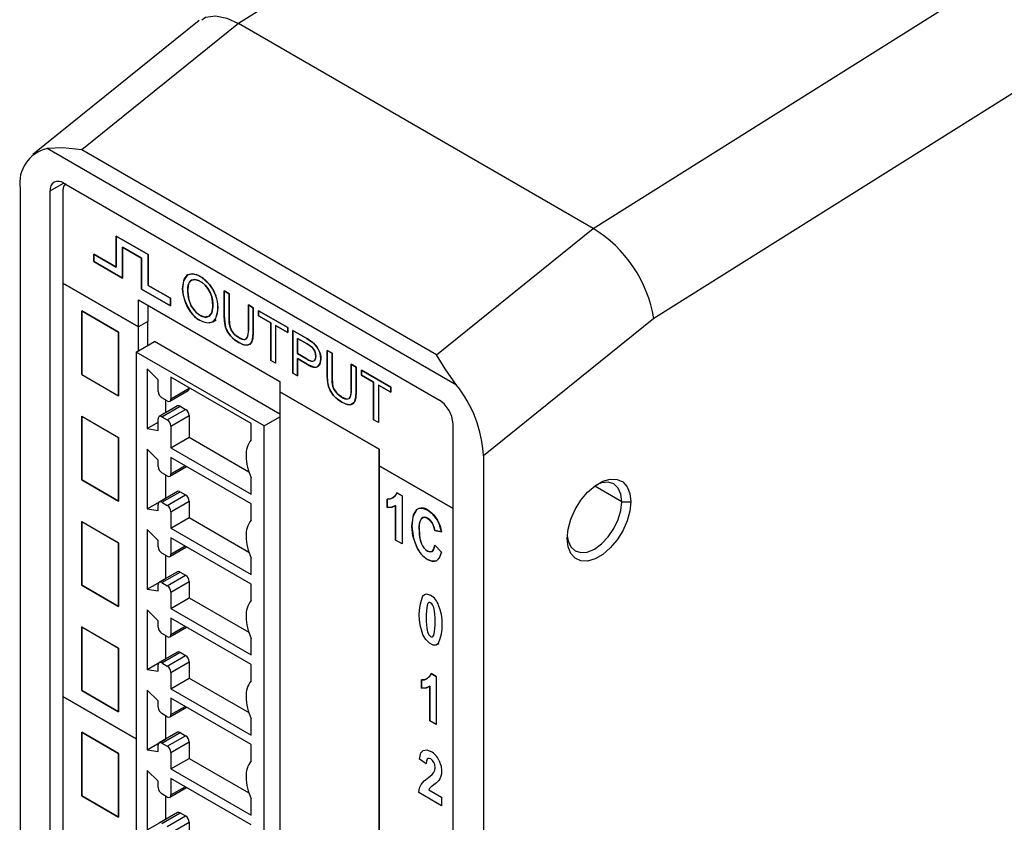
# Model space of a CAD drawing. Header units: millimetres. Extents: x 0 to 1397, y 0 to 1080.
# Tile 18 of 21: x 907 to 1003, y 792 to 870. Entities that reach past the tile are written whole.
import ezdxf

# ---------------------------------------------------------------- set-up
doc = ezdxf.new("R2010")
doc.units = ezdxf.units.MM
doc.header["$LTSCALE"] = 5

msp = doc.modelspace()

# ---------------------------------------------------------------- linework, layer by layer
for p, q in [((962.933, 849.97), (1056.058, 908.424)), ((944.182, 879.631), (928.55, 869.819)), ((924.763, 870.128), (908.647, 857.15)), ((928.55, 869.819), (913.368, 857.593)), ((962.933, 849.97), (928.55, 869.819)), ((1013.851, 869.515), (968.82, 841.249)), ((949.682, 834.805), (910.012, 857.707)), ((947.751, 837.744), (913.368, 857.593)), ((910.308, 853.605), (911.617, 854.36)), ((911.629, 854.367), (948.064, 833.334)), ((907.396, 853.865), (907.396, 675.638)), ((910.308, 672.591), (910.308, 853.605)), ((911.547, 853.675), (911.547, 844.677)), ((947.751, 837.744), (962.933, 849.97)), ((916.712, 849.241), (916.712, 846.24)), ((919.804, 847.456), (916.712, 849.241)), ((916.712, 849.241), (919.804, 847.456)), ((916.712, 846.24), (916.712, 849.241)), ((914.555, 847.485), (914.555, 846.765)), ((916.712, 846.24), (914.555, 847.485)), ((914.555, 847.485), (916.712, 846.24)), ((914.555, 846.765), (914.555, 847.485)), ((917.335, 848.161), (919.18, 847.096)), ((917.335, 845.16), (917.335, 848.161)), ((919.18, 847.096), (917.335, 848.161)), ((917.335, 848.161), (917.335, 845.16)), ((914.555, 846.765), (917.335, 845.16)), ((917.335, 845.16), (914.555, 846.765)), ((919.18, 847.096), (919.18, 844.095)), ((919.18, 844.095), (919.18, 847.096)), ((919.804, 844.455), (919.804, 847.456)), ((919.804, 847.456), (919.804, 844.455)), ((911.547, 844.677), (918.874, 840.448)), ((911.547, 844.677), (911.547, 804.643)), ((918.874, 840.448), (911.547, 844.677)), ((919.18, 844.095), (921.961, 842.49)), ((921.961, 842.49), (919.18, 844.095)), ((921.961, 843.21), (919.804, 844.455)), ((919.804, 844.455), (921.961, 843.21)), ((927.184, 843.923), (927.657, 843.65)), ((927.184, 841.54), (927.184, 843.923)), ((927.184, 843.923), (927.184, 841.54)), ((927.657, 843.65), (927.184, 843.923)), ((927.657, 843.65), (927.657, 841.27)), ((927.657, 841.27), (927.657, 843.65)), ((918.874, 843.077), (932.583, 835.163)), ((918.874, 840.448), (918.874, 843.077)), ((921.961, 842.49), (921.961, 843.21)), ((921.961, 843.21), (921.961, 842.49)), ((913.387, 835.829), (913.387, 841.987)), ((913.387, 841.987), (916.951, 839.929)), ((913.388, 841.981), (913.392, 841.984)), ((913.388, 841.981), (913.388, 835.829)), ((916.951, 839.925), (913.388, 841.981)), ((919.772, 842.559), (919.772, 840.966)), ((929.52, 842.574), (929.993, 842.301)), ((929.52, 840.194), (929.52, 842.574)), ((929.993, 842.301), (929.52, 842.574)), ((929.52, 842.574), (929.52, 840.194)), ((929.993, 842.301), (929.993, 839.919)), ((929.993, 839.919), (929.993, 842.301)), ((930.512, 842.002), (933.342, 840.368)), ((930.512, 841.515), (930.512, 842.002)), ((933.342, 840.368), (930.512, 842.002)), ((930.512, 842.002), (930.512, 841.515)), ((919.772, 840.966), (918.874, 840.448)), ((919.772, 840.966), (918.874, 840.448)), ((919.772, 838.63), (919.772, 840.966)), ((926.065, 840.922), (926.399, 841.115)), ((931.688, 840.836), (930.512, 841.515)), ((930.512, 841.515), (931.688, 840.836)), ((931.688, 837.199), (931.688, 840.836)), ((931.688, 840.836), (931.688, 837.199)), ((968.82, 841.249), (952.298, 827.944)), ((916.951, 839.929), (916.951, 839.925)), ((916.951, 833.773), (916.951, 839.925)), ((916.951, 839.925), (916.951, 833.77)), ((918.874, 838.112), (918.874, 840.448)), ((932.161, 840.563), (932.161, 836.926)), ((933.342, 839.881), (932.161, 840.563)), ((932.161, 840.563), (933.342, 839.881)), ((932.161, 840.563), (932.161, 836.926)), ((933.342, 840.368), (933.342, 839.881)), ((933.342, 839.881), (933.342, 840.368)), ((933.827, 840.088), (933.827, 835.964)), ((935.174, 839.31), (933.827, 840.088)), ((933.827, 840.088), (935.174, 839.31)), ((933.827, 835.964), (933.827, 840.088)), ((918.663, 837.991), (920.432, 839.011)), ((932.583, 831.997), (920.432, 839.011)), ((934.3, 839.328), (934.3, 837.854)), ((935.213, 838.801), (934.3, 839.328)), ((934.3, 839.328), (935.213, 838.801)), ((934.3, 837.854), (934.3, 839.328)), ((918.663, 837.991), (918.663, 760.216)), ((931.038, 830.847), (918.663, 837.991)), ((929.746, 838.842), (929.431, 838.66)), ((937.162, 838.163), (937.162, 835.78)), ((937.635, 837.89), (937.162, 838.163)), ((937.162, 838.163), (937.635, 837.89)), ((937.162, 835.78), (937.162, 838.163)), ((932.161, 836.926), (931.688, 837.199)), ((932.161, 836.926), (931.688, 837.199)), ((934.3, 837.854), (935.223, 837.321)), ((935.223, 837.321), (934.3, 837.854)), ((934.3, 837.368), (935.216, 836.839)), ((934.3, 835.691), (934.3, 837.368)), ((934.3, 837.368), (934.3, 835.691)), ((935.216, 836.839), (934.3, 837.368)), ((937.635, 835.51), (937.635, 837.89)), ((937.635, 837.89), (937.635, 835.51)), ((920.785, 835.305), (919.724, 836.363)), ((919.724, 836.363), (919.724, 830.587)), ((939.971, 836.541), (939.498, 836.814)), ((939.498, 836.814), (939.498, 834.434)), ((939.498, 836.814), (939.971, 836.541)), ((939.498, 834.434), (939.498, 836.814)), ((939.971, 834.158), (939.971, 836.541)), ((939.971, 836.541), (939.971, 834.158)), ((940.49, 836.242), (943.321, 834.607)), ((940.49, 835.755), (940.49, 836.242)), ((940.49, 836.242), (940.49, 835.755)), ((943.321, 834.607), (940.49, 836.242)), ((913.388, 835.829), (916.951, 833.773)), ((920.785, 834.189), (920.785, 835.305)), ((929.8, 831.078), (922.022, 835.569)), ((922.022, 835.569), (922.022, 833.475)), ((932.583, 835.163), (932.583, 834.146)), ((933.827, 835.964), (934.3, 835.691)), ((934.3, 835.691), (933.827, 835.964)), ((941.666, 835.076), (940.49, 835.755)), ((940.49, 835.755), (941.666, 835.076)), ((941.666, 831.438), (941.666, 835.076)), ((941.666, 835.076), (941.666, 831.438)), ((921.918, 833.246), (923.687, 834.267)), ((922.022, 833.475), (923.79, 834.496)), ((923.79, 834.548), (923.79, 834.496)), ((942.191, 828.599), (932.583, 834.146)), ((932.583, 834.146), (932.583, 668.028)), ((932.583, 834.146), (942.191, 828.599)), ((942.139, 834.803), (942.139, 831.166)), ((943.321, 834.121), (942.139, 834.803)), ((942.139, 834.803), (943.321, 834.121)), ((942.139, 834.803), (942.139, 831.166)), ((943.321, 834.607), (943.321, 834.121)), ((943.321, 834.121), (943.321, 834.607)), ((921.668, 833.271), (921.138, 833.577)), ((921.492, 833.372), (921.492, 832.113)), ((922.657, 832.785), (920.888, 831.764)), ((921.138, 831.74), (922.907, 832.761)), ((921.668, 831.434), (923.437, 832.454)), ((922.907, 832.761), (923.437, 832.454)), ((939.725, 833.082), (939.409, 832.9)), ((913.387, 825.621), (913.387, 831.778)), ((913.388, 831.779), (916.951, 829.722)), ((913.388, 831.777), (913.388, 825.624)), ((920.785, 830.42), (920.785, 831.536)), ((921.138, 831.74), (921.668, 831.434)), ((922.022, 830.821), (923.79, 831.842)), ((923.79, 831.842), (923.79, 829.749)), ((931.038, 830.847), (932.583, 831.739)), ((942.139, 831.166), (941.666, 831.438)), ((942.139, 831.166), (941.666, 831.438)), ((919.724, 830.587), (920.785, 831.199)), ((919.724, 830.587), (920.785, 830.42)), ((922.022, 830.821), (922.022, 828.728)), ((929.8, 829.495), (929.8, 831.078)), ((931.038, 753.073), (931.038, 830.847)), ((949.385, 650.032), (949.385, 831.046)), ((916.951, 829.722), (916.951, 823.568)), ((916.951, 823.568), (916.951, 829.72)), ((922.022, 828.728), (923.79, 829.749)), ((923.79, 829.749), (929.572, 826.412)), ((920.785, 827.527), (919.724, 828.585)), ((919.724, 828.585), (919.724, 822.809)), ((922.022, 828.728), (929.8, 824.238)), ((942.191, 662.481), (942.191, 828.599)), ((942.191, 828.599), (942.191, 826.987)), ((920.785, 826.922), (920.785, 827.527)), ((929.8, 823.3), (922.022, 827.79)), ((922.022, 827.79), (922.022, 826.208)), ((952.298, 827.944), (952.298, 649.717)), ((921.918, 825.979), (923.539, 826.914)), ((922.022, 826.208), (923.393, 826.999)), ((949.385, 822.834), (942.191, 826.987)), ((942.191, 826.987), (942.191, 788.588)), ((942.191, 826.987), (949.385, 822.834)), ((913.39, 825.623), (913.387, 825.621)), ((916.951, 823.564), (913.387, 825.621)), ((913.388, 825.624), (916.951, 823.568)), ((921.668, 826.004), (921.138, 826.31)), ((921.492, 826.105), (921.492, 823.83)), ((929.8, 824.238), (929.8, 825.821)), ((965.706, 823.509), (963.088, 825.021)), ((919.724, 822.809), (921.492, 823.83)), ((922.657, 824.497), (920.888, 823.477)), ((921.138, 823.452), (922.907, 824.473)), ((921.492, 823.83), (921.498, 823.829)), ((921.668, 823.146), (923.437, 824.167)), ((922.907, 824.473), (923.437, 824.167)), ((942.968, 822.939), (942.968, 823.746)), ((942.968, 823.746), (942.968, 822.939)), ((943.905, 824.377), (944.415, 824.082)), ((944.415, 824.082), (943.905, 824.377)), ((944.415, 824.082), (944.415, 819.427)), ((944.415, 824.082), (944.415, 819.427)), ((916.951, 823.568), (916.951, 823.564)), ((919.724, 822.809), (920.785, 822.642)), ((920.785, 822.642), (920.785, 823.248)), ((921.138, 823.452), (921.668, 823.146)), ((922.022, 822.533), (923.79, 823.554)), ((923.79, 823.554), (923.79, 821.972)), ((929.8, 821.717), (929.8, 823.3)), ((943.784, 819.791), (943.784, 823.142)), ((943.784, 823.142), (943.784, 819.791)), ((965.706, 823.509), (966.59, 823.509)), ((922.022, 822.533), (922.022, 820.951)), ((922.022, 820.951), (923.79, 821.972)), ((923.79, 821.972), (929.572, 818.634)), ((946.298, 821.89), (946.475, 821.993)), ((913.387, 815.413), (913.387, 821.57)), ((913.388, 821.576), (916.951, 819.519)), ((913.388, 821.569), (913.388, 821.576)), ((916.951, 819.512), (913.388, 821.569)), ((913.388, 821.569), (913.388, 815.421)), ((920.785, 819.75), (919.724, 820.808)), ((919.724, 820.808), (919.724, 815.031)), ((922.022, 820.951), (929.8, 816.461)), ((929.8, 815.522), (922.022, 820.013)), ((922.022, 820.013), (922.022, 818.43)), ((944.415, 819.427), (943.784, 819.791)), ((944.415, 819.427), (943.784, 819.791)), ((948.246, 820.576), (947.588, 820.734)), ((947.588, 820.734), (948.246, 820.576)), ((916.951, 819.519), (916.951, 813.365)), ((916.951, 813.365), (916.951, 819.512)), ((920.785, 819.145), (920.785, 819.75)), ((921.918, 818.201), (923.539, 819.137)), ((922.022, 818.43), (923.393, 819.221)), ((947.607, 819.29), (948.251, 818.63)), ((948.251, 818.63), (947.607, 819.29)), ((921.668, 818.226), (921.138, 818.532)), ((921.492, 818.328), (921.492, 816.052)), ((929.8, 816.461), (929.8, 818.043)), ((919.724, 815.031), (921.492, 816.052)), ((922.657, 816.72), (920.888, 815.699)), ((921.138, 815.674), (922.907, 816.695)), ((921.492, 816.052), (921.498, 816.051)), ((921.668, 815.368), (923.437, 816.389)), ((922.907, 816.695), (923.437, 816.389)), ((913.395, 815.418), (913.387, 815.413)), ((916.951, 813.356), (913.387, 815.413)), ((913.388, 815.421), (916.951, 813.365)), ((919.724, 815.031), (920.785, 814.865)), ((920.785, 814.865), (920.785, 815.47)), ((921.138, 815.674), (921.668, 815.368)), ((922.022, 814.756), (923.79, 815.777)), ((923.79, 815.777), (923.79, 814.194)), ((929.8, 813.94), (929.8, 815.522)), ((922.022, 814.756), (922.022, 813.173)), ((922.022, 813.173), (923.79, 814.194)), ((923.79, 814.194), (929.572, 810.857)), ((916.951, 813.365), (916.951, 813.356)), ((922.022, 813.173), (929.8, 808.683)), ((920.785, 811.972), (919.724, 813.03)), ((919.724, 813.03), (919.724, 807.254)), ((929.8, 807.745), (922.022, 812.235)), ((922.022, 812.235), (922.022, 810.653)), ((913.387, 805.206), (913.387, 811.362)), ((913.388, 811.373), (916.951, 809.316)), ((913.388, 811.362), (913.388, 811.373)), ((913.388, 811.362), (913.398, 811.367)), ((916.951, 809.305), (913.388, 811.362)), ((913.388, 811.362), (913.388, 805.219)), ((920.785, 811.367), (920.785, 811.972)), ((921.918, 810.424), (923.539, 811.359)), ((922.022, 810.653), (923.393, 811.444)), ((921.668, 810.448), (921.138, 810.755)), ((921.492, 810.55), (921.492, 808.275)), ((929.8, 808.683), (929.8, 810.266)), ((916.951, 809.316), (916.951, 803.162)), ((916.951, 803.162), (916.951, 809.305)), ((947.737, 809.628), (948.007, 809.784)), ((922.657, 808.942), (920.888, 807.921)), ((921.138, 807.897), (922.907, 808.918)), ((921.668, 807.591), (923.437, 808.611)), ((922.907, 808.918), (923.437, 808.611)), ((919.724, 807.254), (921.492, 808.275)), ((920.785, 807.087), (920.785, 807.693)), ((921.138, 807.897), (921.668, 807.591)), ((921.492, 808.275), (921.498, 808.274)), ((922.022, 806.978), (923.79, 807.999)), ((923.79, 807.999), (923.79, 806.417)), ((929.8, 806.162), (929.8, 807.745)), ((919.724, 807.254), (920.785, 807.087)), ((922.022, 806.978), (922.022, 805.396)), ((947.226, 806.871), (947.736, 806.576)), ((947.736, 806.576), (947.226, 806.871)), ((947.736, 806.576), (947.736, 801.921)), ((947.736, 806.576), (947.736, 801.921)), ((922.022, 805.396), (923.79, 806.417)), ((923.79, 806.417), (929.572, 803.079)), ((946.289, 805.433), (946.289, 806.24)), ((946.289, 806.24), (946.289, 805.433)), ((947.106, 802.285), (947.106, 805.636)), ((947.106, 805.636), (947.106, 802.285)), ((918.663, 800.535), (911.547, 804.643)), ((911.547, 804.643), (911.547, 763.019)), ((911.547, 804.643), (918.663, 800.535)), ((913.399, 805.213), (913.387, 805.206)), ((916.951, 803.148), (913.387, 805.206)), ((913.388, 805.219), (916.951, 803.162)), ((920.785, 804.205), (919.724, 805.263)), ((919.724, 805.263), (919.724, 799.487)), ((922.022, 805.396), (929.8, 800.905)), ((920.785, 803.6), (920.785, 804.205)), ((921.918, 802.656), (923.539, 803.592)), ((929.8, 799.978), (922.022, 804.468)), ((922.022, 804.468), (922.022, 802.885)), ((922.022, 802.885), (923.393, 803.677)), ((916.951, 803.162), (916.951, 803.148)), ((921.668, 802.681), (921.138, 802.987)), ((921.492, 802.783), (921.492, 800.507)), ((929.8, 800.905), (929.8, 802.488)), ((947.736, 801.921), (947.106, 802.285)), ((947.736, 801.921), (947.106, 802.285)), ((916.951, 799.113), (913.388, 801.17)), ((913.388, 801.17), (913.388, 795.016)), ((913.388, 801.17), (916.951, 799.113)), ((913.388, 795.016), (913.388, 801.17)), ((922.657, 801.175), (920.888, 800.154)), ((921.138, 800.129), (922.907, 801.15)), ((921.668, 799.823), (923.437, 800.844)), ((922.907, 801.15), (923.437, 800.844)), ((919.724, 799.487), (921.492, 800.507)), ((920.785, 799.32), (920.785, 799.925)), ((921.138, 800.129), (921.668, 799.823)), ((921.492, 800.507), (921.498, 800.506)), ((922.022, 799.211), (923.79, 800.232)), ((923.79, 800.232), (923.79, 798.649)), ((929.8, 798.395), (929.8, 799.978)), ((916.951, 792.959), (916.951, 799.113)), ((916.951, 799.113), (916.951, 792.959)), ((919.724, 799.487), (920.785, 799.32)), ((922.022, 799.211), (922.022, 797.628)), ((922.022, 797.628), (923.79, 798.649)), ((923.79, 798.649), (929.572, 795.312)), ((946.741, 798.126), (946.113, 798.577)), ((946.741, 798.126), (946.113, 798.577)), ((920.785, 796.427), (919.724, 797.485)), ((919.724, 797.485), (919.724, 791.709)), ((922.022, 797.628), (929.8, 793.138)), ((920.785, 795.822), (920.785, 796.427)), ((929.8, 792.2), (922.022, 796.69)), ((922.022, 796.69), (922.022, 795.108)), ((913.388, 795.016), (916.951, 792.959)), ((916.951, 792.959), (913.388, 795.016)), ((921.668, 794.904), (921.138, 795.21)), ((921.492, 795.005), (921.492, 792.73)), ((921.918, 794.879), (923.539, 795.814)), ((922.022, 795.108), (923.393, 795.899)), ((948.254, 794.06), (946.039, 795.339)), ((948.254, 794.06), (946.039, 795.339)), ((946.999, 795.61), (948.254, 794.886)), ((946.999, 795.61), (948.254, 794.886)), ((929.8, 793.138), (929.8, 794.721)), ((948.254, 794.886), (948.254, 794.06)), ((948.254, 794.886), (948.254, 794.06)), ((922.657, 793.397), (920.888, 792.377)), ((921.138, 792.352), (922.907, 793.373)), ((921.668, 792.046), (923.437, 793.067)), ((922.907, 793.373), (923.437, 793.067)), ((919.724, 791.709), (921.492, 792.73)), ((921.492, 792.73), (921.498, 792.729)), ((922.022, 791.433), (923.79, 792.454)), ((923.79, 792.454), (923.79, 790.872))]:
    msp.add_line(p, q)
at = {"flags": 128}
for points in [[(924.997, 870.192), (925.361, 870.456), (926.342, 870.572), (927.438, 870.337), (928.55, 869.819)], [(913.368, 857.593), (911.545, 857.774), (910.012, 857.707)], [(911.841, 854.285), (911.772, 854.263), (911.607, 854.029), (911.547, 853.675)], [(925.754, 844.549), (925.444, 844.893), (925.107, 845.178), (924.685, 845.43), (924.104, 845.592), (923.63, 845.467)], [(923.63, 845.467), (924.025, 845.591), (924.498, 845.509), (924.98, 845.264), (925.754, 844.549)], [(923.152, 844.135), (923.302, 845.058), (923.63, 845.467)], [(923.63, 845.467), (923.245, 844.899), (923.152, 844.135)], [(923.64, 843.845), (923.753, 844.655), (923.86, 844.846), (924.001, 844.965)], [(924.001, 844.965), (924.327, 845.04), (924.702, 844.948), (925.037, 844.753), (925.337, 844.486), (925.604, 844.148), (925.816, 843.765), (925.968, 843.343), (926.034, 843.048), (926.071, 842.744), (926.079, 842.398), (925.983, 841.808), (925.736, 841.465)], [(925.736, 841.465), (925.983, 841.808), (926.079, 842.398), (926.056, 842.897), (925.968, 843.343), (925.816, 843.765), (925.604, 844.148), (925.337, 844.486), (925.037, 844.753), (924.702, 844.948), (924.327, 845.04), (924.001, 844.965)], [(923.357, 842.987), (923.192, 843.645), (923.152, 844.135)], [(923.152, 844.135), (923.217, 843.507), (923.357, 842.987)], [(923.987, 842.47), (923.707, 843.211), (923.64, 843.845)], [(923.64, 843.845), (923.749, 843.046), (923.987, 842.47)], [(925.754, 844.549), (926.14, 843.953), (926.36, 843.438)], [(926.36, 843.438), (926.067, 844.086), (925.754, 844.549)], [(923.959, 841.872), (923.574, 842.473), (923.357, 842.987)], [(923.357, 842.987), (923.647, 842.339), (923.959, 841.872)], [(925.736, 841.465), (925.291, 841.372), (924.735, 841.616), (924.327, 841.98), (923.987, 842.47)], [(923.987, 842.47), (924.431, 841.868), (924.983, 841.472), (925.396, 841.363), (925.736, 841.465)], [(926.349, 841.215), (926.046, 840.911), (925.727, 840.824)], [(925.727, 840.824), (926.12, 840.958), (926.349, 841.215)], [(927.321, 840.428), (927.211, 841.001), (927.184, 841.54)], [(927.184, 841.54), (927.227, 840.868), (927.321, 840.428)], [(927.657, 841.27), (927.684, 840.741), (927.743, 840.428)], [(927.743, 840.428), (927.673, 840.842), (927.657, 841.27)], [(927.776, 839.586), (927.476, 840.039), (927.321, 840.428)], [(927.321, 840.428), (927.531, 839.938), (927.776, 839.586)], [(927.743, 840.428), (927.879, 840.101), (928.04, 839.864)], [(928.04, 839.864), (927.843, 840.169), (927.743, 840.428)], [(928.04, 839.864), (928.306, 839.6), (928.556, 839.429)], [(928.556, 839.429), (928.244, 839.652), (928.04, 839.864)], [(929.52, 840.194), (929.451, 839.522), (929.385, 839.367), (929.299, 839.273)], [(929.993, 839.919), (929.955, 839.324), (929.871, 839.002)], [(929.871, 839.002), (929.969, 839.434), (929.993, 839.919)], [(928.597, 838.913), (928.092, 839.267), (927.776, 839.586)], [(927.776, 839.586), (928.191, 839.186), (928.597, 838.913)], [(928.556, 839.429), (929.046, 839.232), (929.187, 839.231), (929.299, 839.273)], [(929.431, 838.66), (929.013, 838.717), (928.597, 838.913)], [(928.597, 838.913), (929.113, 838.687), (929.431, 838.66)], [(929.871, 839.002), (929.673, 838.749), (929.431, 838.66)], [(929.431, 838.66), (929.726, 838.79), (929.871, 839.002)], [(935.718, 838.957), (935.455, 839.141), (935.174, 839.31)], [(935.174, 839.31), (935.52, 839.098), (935.718, 838.957)], [(936.159, 838.51), (935.933, 838.771), (935.718, 838.957)], [(935.718, 838.957), (935.985, 838.717), (936.159, 838.51)], [(935.654, 838.51), (935.457, 838.653), (935.213, 838.801)], [(935.213, 838.801), (935.51, 838.618), (935.654, 838.51)], [(935.953, 838.094), (935.803, 838.347), (935.654, 838.51)], [(935.654, 838.51), (935.839, 838.297), (935.953, 838.094)], [(936.066, 837.586), (936.03, 837.873), (935.953, 838.094)], [(935.953, 838.094), (936.044, 837.812), (936.066, 837.586)], [(936.445, 837.947), (936.302, 838.28), (936.159, 838.51)], [(936.159, 838.51), (936.336, 838.212), (936.445, 837.947)], [(936.553, 837.321), (936.519, 837.668), (936.445, 837.947)], [(936.445, 837.947), (936.532, 837.593), (936.553, 837.321)], [(935.223, 837.321), (935.653, 837.135), (935.776, 837.122), (935.874, 837.143)], [(935.874, 837.143), (935.966, 837.212), (936.029, 837.324), (936.066, 837.586)], [(936.263, 836.598), (936.497, 836.922), (936.553, 837.321)], [(936.553, 837.321), (936.462, 836.835), (936.263, 836.598)], [(949.682, 834.805), (948.609, 836.377), (947.751, 837.744)], [(935.216, 836.839), (935.918, 836.548), (936.113, 836.542), (936.263, 836.598)], [(937.162, 835.78), (937.205, 835.108), (937.299, 834.667)], [(937.299, 834.667), (937.189, 835.241), (937.162, 835.78)], [(937.721, 834.668), (937.651, 835.082), (937.635, 835.51)], [(937.635, 835.51), (937.662, 834.981), (937.721, 834.668)], [(937.299, 834.667), (937.509, 834.178), (937.754, 833.826)], [(937.754, 833.826), (937.454, 834.279), (937.299, 834.667)], [(938.018, 834.104), (937.821, 834.408), (937.721, 834.668)], [(937.721, 834.668), (937.857, 834.341), (938.018, 834.104)], [(938.534, 833.669), (938.222, 833.892), (938.018, 834.104)], [(938.018, 834.104), (938.284, 833.84), (938.534, 833.669)], [(939.498, 834.434), (939.429, 833.762), (939.364, 833.607), (939.277, 833.513)], [(939.849, 833.241), (939.947, 833.674), (939.971, 834.158)], [(939.971, 834.158), (939.933, 833.564), (939.849, 833.241)], [(937.754, 833.826), (938.169, 833.426), (938.575, 833.153)], [(938.575, 833.153), (938.07, 833.506), (937.754, 833.826)], [(938.534, 833.669), (939.024, 833.471), (939.165, 833.471), (939.277, 833.513)], [(938.575, 833.153), (939.091, 832.926), (939.409, 832.9)], [(939.409, 832.9), (938.991, 832.957), (938.575, 833.153)], [(939.409, 832.9), (939.704, 833.03), (939.849, 833.241)], [(939.849, 833.241), (939.651, 832.989), (939.409, 832.9)], [(948.999, 832.349), (948.512, 832.986), (948.064, 833.334)], [(949.385, 831.046), (949.259, 831.77), (948.999, 832.349)], [(960.414, 819.944), (960.504, 820.849), (960.768, 821.805), (961.191, 822.757), (961.748, 823.649), (962.407, 824.429), (963.13, 825.052), (963.875, 825.482), (964.597, 825.693), (965.256, 825.674), (965.814, 825.426), (966.237, 824.962), (966.501, 824.311), (966.59, 823.509)], [(965.706, 823.509), (965.616, 824.248), (965.352, 824.833), (964.931, 825.223), (964.383, 825.392), (963.745, 825.329), (963.272, 825.15)], [(942.968, 823.746), (943.268, 823.771), (943.513, 823.871)], [(943.513, 823.871), (943.203, 823.756), (942.968, 823.746)], [(943.513, 823.871), (943.775, 824.106), (943.905, 824.377)], [(943.905, 824.377), (943.728, 824.045), (943.513, 823.871)], [(943.784, 823.142), (943.354, 822.953), (942.968, 822.939)], [(942.968, 822.939), (943.452, 822.977), (943.784, 823.142)], [(945.382, 821.147), (945.527, 822.23), (945.845, 822.737)], [(945.845, 822.737), (945.472, 822.04), (945.382, 821.147)], [(945.845, 822.737), (946.093, 822.875), (946.384, 822.896), (946.929, 822.694)], [(946.929, 822.694), (947.493, 822.231), (947.856, 821.721)], [(947.856, 821.721), (947.382, 822.348), (946.929, 822.694)], [(966.59, 823.509), (966.501, 822.604), (966.237, 821.648), (965.814, 820.696), (965.256, 819.805), (964.597, 819.025), (963.875, 818.402), (963.13, 817.972), (962.407, 817.76), (961.748, 817.779), (961.191, 818.028), (960.768, 818.491), (960.504, 819.143), (960.414, 819.944)], [(960.423, 820.214), (960.504, 819.716), (960.769, 819.131), (961.189, 818.741), (961.737, 818.572), (962.375, 818.635), (963.06, 818.926), (963.745, 819.426), (964.383, 820.099), (964.931, 820.901), (965.352, 821.777), (965.616, 822.667), (965.706, 823.509)], [(946.067, 820.812), (946.139, 821.566), (946.298, 821.89)], [(946.298, 821.89), (946.437, 821.987), (946.598, 822.013), (946.894, 821.913)], [(947.337, 821.456), (947.105, 821.752), (946.894, 821.913)], [(946.894, 821.913), (947.158, 821.698), (947.337, 821.456)], [(947.856, 821.721), (948.11, 821.134), (948.246, 820.576)], [(948.246, 820.576), (948.063, 821.271), (947.856, 821.721)], [(945.842, 819.096), (945.471, 820.196), (945.382, 821.147)], [(945.382, 821.147), (945.526, 819.95), (945.842, 819.096)], [(946.067, 820.812), (946.138, 819.948), (946.292, 819.434)], [(947.588, 820.734), (947.478, 821.164), (947.337, 821.456)], [(947.337, 821.456), (947.508, 821.077), (947.588, 820.734)], [(947.331, 818.7), (947.512, 818.947), (947.607, 819.29)], [(947.607, 819.29), (947.479, 818.876), (947.331, 818.7)], [(946.876, 818.727), (947.148, 818.644), (947.331, 818.7)], [(947.331, 818.7), (947.093, 818.647), (946.876, 818.727)], [(947.75, 817.781), (947.306, 817.748), (946.887, 817.921)], [(946.887, 817.921), (947.41, 817.731), (947.75, 817.781)], [(948.251, 818.63), (948.02, 818.023), (947.75, 817.781)], [(947.75, 817.781), (948.08, 818.124), (948.251, 818.63)], [(946.415, 814.373), (946.595, 814.523), (946.803, 814.574), (947.188, 814.454)], [(946.415, 814.373), (946.595, 814.523), (946.803, 814.574), (947.188, 814.454)], [(947.189, 813.716), (947.09, 813.75), (947.003, 813.734), (946.891, 813.603)], [(947.963, 809.798), (947.717, 809.621), (947.421, 809.619), (947.078, 809.791), (946.711, 810.159), (946.415, 810.688)], [(947.963, 809.798), (947.717, 809.621), (947.421, 809.619), (947.078, 809.791), (946.711, 810.159), (946.415, 810.688)], [(946.891, 810.911), (946.951, 810.753), (947.021, 810.624), (947.1, 810.525), (947.189, 810.456), (947.279, 810.422), (947.359, 810.429), (947.429, 810.478), (947.489, 810.567)], [(946.891, 810.911), (946.951, 810.753), (947.021, 810.624), (947.1, 810.525), (947.189, 810.456), (947.279, 810.422), (947.359, 810.429), (947.429, 810.478), (947.489, 810.567)], [(946.834, 806.365), (947.096, 806.6), (947.226, 806.871)], [(947.226, 806.871), (947.049, 806.54), (946.834, 806.365)], [(946.289, 806.24), (946.59, 806.265), (946.834, 806.365)], [(946.834, 806.365), (946.524, 806.25), (946.289, 806.24)], [(947.106, 805.636), (946.675, 805.447), (946.289, 805.433)], [(946.289, 805.433), (946.773, 805.471), (947.106, 805.636)], [(946.113, 798.577), (946.249, 799.175), (946.455, 799.422)], [(946.113, 798.577), (946.249, 799.175), (946.455, 799.422)], [(946.455, 799.422), (946.831, 799.473), (947.21, 799.319)], [(946.455, 799.422), (946.831, 799.473), (947.21, 799.319)], [(947.193, 798.59), (947.05, 798.648), (946.934, 798.639), (946.845, 798.564), (946.774, 798.391), (946.741, 798.126)], [(947.193, 798.59), (947.05, 798.648), (946.934, 798.639), (946.845, 798.564), (946.774, 798.391), (946.741, 798.126)], [(947.621, 797.73), (947.584, 798.045), (947.503, 798.256)], [(947.621, 797.73), (947.584, 798.045), (947.503, 798.256)], [(947.991, 798.478), (948.203, 797.885), (948.254, 797.435)], [(947.991, 798.478), (948.203, 797.885), (948.254, 797.435)], [(946.966, 796.803), (947.332, 797.093), (947.478, 797.246)], [(946.966, 796.803), (947.332, 797.093), (947.478, 797.246)], [(947.478, 797.246), (947.593, 797.496), (947.621, 797.73)], [(947.478, 797.246), (947.593, 797.496), (947.621, 797.73)], [(948.187, 796.922), (948.089, 796.678), (947.98, 796.504)], [(948.187, 796.922), (948.089, 796.678), (947.98, 796.504)], [(948.254, 797.435), (948.233, 797.134), (948.187, 796.922)], [(948.254, 797.435), (948.233, 797.134), (948.187, 796.922)], [(946.039, 795.339), (946.125, 795.799), (946.257, 796.103)], [(946.039, 795.339), (946.125, 795.799), (946.257, 796.103)], [(946.257, 796.103), (946.569, 796.478), (946.966, 796.803)], [(946.257, 796.103), (946.569, 796.478), (946.966, 796.803)], [(947.514, 796.082), (947.243, 795.879), (947.129, 795.782)], [(947.514, 796.082), (947.243, 795.879), (947.129, 795.782)], [(947.98, 796.504), (947.765, 796.278), (947.514, 796.082)], [(947.98, 796.504), (947.765, 796.278), (947.514, 796.082)], [(947.129, 795.782), (947.048, 795.689), (946.999, 795.61)], [(947.129, 795.782), (947.048, 795.689), (946.999, 795.61)]]:
    msp.add_lwpolyline(points, dxfattribs=at)
for centre, radius, start, end in [((910.776, 854.375), 3.418, 102.91664, 188.58291), ((911.191, 853.722), 0.89, 123.88663, 187.55203), ((911.077, 853.565), 0.974, 55.45681, 113.11871), ((956.387, 839.204), 12.6, 9.34096, 58.69815), ((924.754, 844.104), 1.144, 131.14408, 193.06565), ((923.537, 842.341), 3.029, 338.1861, 21.24882), ((923.759, 842.339), 2.823, 336.52868, 22.90625), ((925.874, 843.088), 2.268, 212.41299, 266.30216), ((925.966, 843.244), 2.432, 214.357, 264.35815), ((928.459, 839.962), 1.087, 320.61974, 12.32188), ((929.055, 839.958), 0.727, 226.6537, 289.62288), ((935.733, 837.906), 0.776, 228.89486, 280.40156), ((935.613, 837.519), 0.458, 304.66014, 8.3848), ((935.938, 837.583), 1.037, 225.8721, 288.27505), ((921.552, 834.224), 0.768, 182.60548, 237.39452), ((923.545, 834.469), 0.246, 305.01333, 6.29885), ((938.437, 834.202), 1.087, 320.61974, 12.32188), ((940.601, 827.414), 11.709, 2.59266, 39.14154), ((921.806, 833.44), 0.218, 230.79671, 9.21404), ((939.033, 834.197), 0.727, 226.6537, 289.62288), ((922.76, 832.556), 0.251, 54.38242, 114.30712), ((923.023, 831.807), 0.768, 2.60548, 57.39452), ((921, 831.571), 0.218, 50.79671, 189.21404), ((921.254, 830.786), 0.768, 2.60548, 57.39452), ((931.583, 828.071), 2.282, 141.39703, 183.21394), ((934.654, 828.071), 5.35, 181.36977, 204.8787), ((921.552, 826.957), 0.768, 182.60548, 237.39452), ((921.806, 826.173), 0.218, 230.79671, 9.21404), ((922.76, 824.268), 0.251, 54.38242, 114.30712), ((923.023, 823.519), 0.768, 2.60548, 57.39452), ((921, 823.283), 0.218, 50.79671, 189.21404), ((921.254, 822.498), 0.768, 2.60548, 57.39452), ((946.358, 821.971), 0.922, 51.66352, 123.75785), ((931.583, 820.294), 2.282, 141.39703, 183.21394), ((947.601, 821.048), 1.552, 147.12326, 188.75112), ((946.609, 821.548), 0.463, 52.11112, 132.32631), ((949.377, 820.645), 3.314, 177.11152, 201.42205), ((934.654, 820.294), 5.35, 181.36977, 204.8787), ((921.552, 819.179), 0.768, 182.60548, 237.39452), ((948.257, 820.19), 2.651, 204.37109, 238.86873), ((948.321, 820.247), 2.733, 204.90472, 238.3351), ((947.701, 820.003), 1.519, 201.98792, 237.10978), ((947.646, 819.958), 1.451, 201.13696, 237.96075), ((921.806, 818.395), 0.218, 230.79671, 9.21404), ((922.76, 816.491), 0.251, 54.38242, 114.30712), ((923.023, 815.742), 0.768, 2.60548, 57.39452), ((921, 815.505), 0.218, 50.79671, 189.21404), ((921.254, 814.721), 0.768, 2.60548, 57.39452), ((950.917, 812.53), 4.865, 157.74274, 202.25726), ((950.917, 812.53), 4.865, 157.74274, 202.25726), ((946.166, 812.846), 1.905, 19.40985, 57.5818), ((946.166, 812.846), 1.905, 19.40985, 57.5818), ((931.583, 812.516), 2.282, 141.39703, 183.21394), ((952.845, 812.257), 6.104, 167.2605, 192.7395), ((952.845, 812.257), 6.104, 167.2605, 192.7395), ((947.081, 813.552), 0.197, 56.48868, 164.8402), ((946.747, 813.099), 0.759, 12.07651, 54.33398), ((946.747, 813.099), 0.759, 12.07651, 54.33398), ((941.445, 811.913), 6.192, 347.45175, 12.54825), ((941.445, 811.913), 6.192, 347.45175, 12.54825), ((943.42, 811.639), 4.902, 337.94778, 22.05222), ((943.42, 811.639), 4.902, 337.94778, 22.05222), ((934.654, 812.516), 5.35, 181.36977, 204.8787), ((921.552, 811.402), 0.768, 182.60548, 237.39452), ((921.806, 810.618), 0.218, 230.79671, 9.21404), ((922.76, 808.713), 0.251, 54.38242, 114.30712), ((923.023, 807.964), 0.768, 2.60548, 57.39452), ((921, 807.728), 0.218, 50.79671, 189.21404), ((921.254, 806.943), 0.768, 2.60548, 57.39452), ((931.583, 804.739), 2.282, 141.39703, 183.21394), ((934.654, 804.739), 5.35, 181.36977, 204.8787), ((921.552, 803.635), 0.768, 182.60548, 237.39452), ((921.806, 802.85), 0.218, 230.79671, 9.21404), ((922.76, 800.946), 0.251, 54.38242, 114.30712), ((923.023, 800.197), 0.768, 2.60548, 57.39452), ((921, 799.96), 0.218, 50.79671, 189.21404), ((921.254, 799.176), 0.768, 2.60548, 57.39452), ((946.258, 797.651), 1.92, 25.51185, 60.28915), ((946.258, 797.651), 1.92, 25.51185, 60.28915), ((931.583, 796.971), 2.282, 141.39703, 183.21394), ((946.774, 797.891), 0.816, 26.60271, 59.03649), ((946.774, 797.891), 0.816, 26.60271, 59.03649), ((934.654, 796.971), 5.35, 181.36977, 204.8787), ((921.552, 795.857), 0.768, 182.60548, 237.39452), ((921.806, 795.073), 0.218, 230.79671, 9.21404), ((922.76, 793.168), 0.251, 54.38242, 114.30712), ((923.023, 792.419), 0.768, 2.60548, 57.39452)]:
    msp.add_arc(centre, radius, start, end)

doc.saveas('drawing.dxf')
